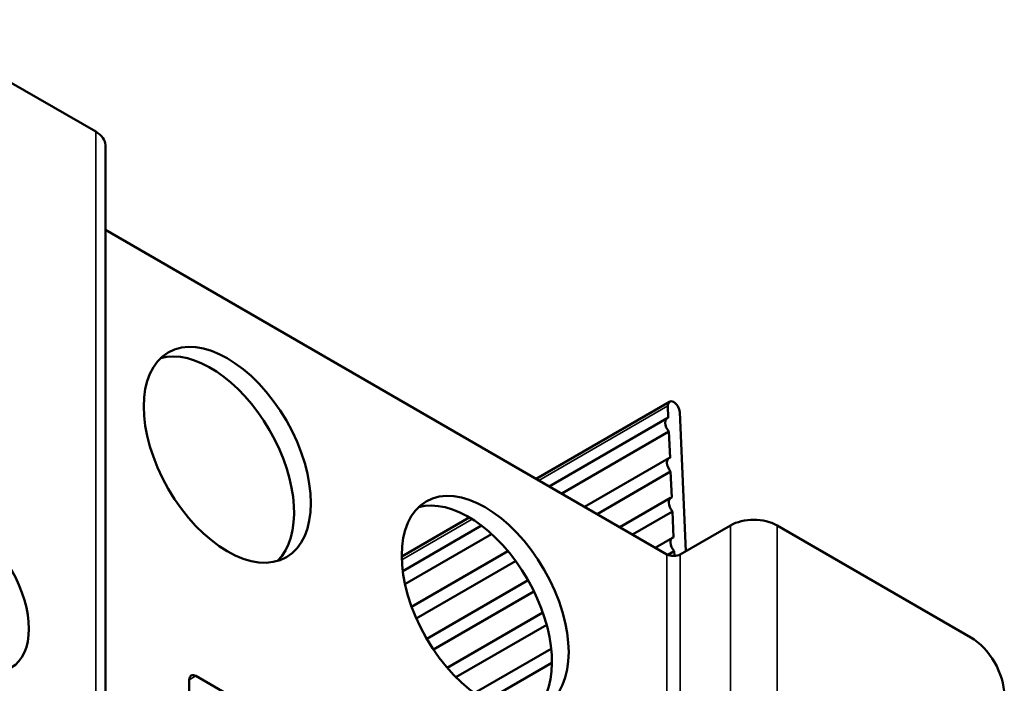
# Model space of a CAD drawing. Header units: millimetres. Extents: x 75 to 4764, y 75 to 3163.
# Tile 156 of 198: x 3520 to 3624, y 1275 to 1345. Entities that reach past the tile are written whole.
import ezdxf

# ---------------------------------------------------------------- set-up
doc = ezdxf.new("R2010")
doc.units = ezdxf.units.MM
doc.header["$LTSCALE"] = 15
doc.layers.add('Visible (ISO)', color=7, linetype='Continuous', lineweight=50)
doc.layers.add('Visible Narrow (ISO)', color=7, linetype='Continuous', lineweight=35)

msp = doc.modelspace()

# ---------------------------------------------------------------- linework, layer by layer
at = {"layer": 'Visible (ISO)'}
for p, q in [((3528.325, 1333.148), (3507.819, 1344.987)), ((3529.35, 1177.602), (3529.35, 1331.719)), ((3588.783, 1288.444), (3529.35, 1322.758)), ((3589.058, 1304.589), (3574.938, 1296.437)), ((3588.928, 1302.885), (3588.873, 1304.138)), ((3588.807, 1302.843), (3576.325, 1295.637)), ((3590.144, 1303.482), (3590.794, 1288.789)), ((3588.993, 1301.427), (3577.645, 1294.875)), ((3589.115, 1298.67), (3588.993, 1301.427)), ((3588.993, 1298.628), (3580.069, 1293.475)), ((3589.179, 1297.211), (3581.388, 1292.713)), ((3589.301, 1294.455), (3589.179, 1297.211)), ((3589.179, 1294.413), (3583.812, 1291.314)), ((3567.867, 1292.355), (3560.711, 1288.223)), ((3589.366, 1292.996), (3585.132, 1290.552)), ((3589.488, 1290.24), (3589.366, 1292.996)), ((3569.148, 1291.493), (3560.817, 1286.683)), ((3590.197, 1288.444), (3595.5, 1291.506)), ((3620.956, 1279.667), (3600.45, 1291.506)), ((3570.228, 1290.593), (3561.056, 1285.297)), ((3589.366, 1290.198), (3587.556, 1289.153)), ((3571.952, 1288.789), (3561.756, 1282.903)), ((3589.552, 1288.781), (3588.882, 1288.394)), ((3589.574, 1288.277), (3589.552, 1288.781)), ((3572.773, 1287.739), (3562.255, 1281.667)), ((3574.092, 1285.702), (3563.36, 1279.506)), ((3574.71, 1284.535), (3564.061, 1278.387)), ((3575.657, 1282.283), (3565.538, 1276.44)), ((3576.061, 1280.992), (3566.454, 1275.446)), ((3576.544, 1278.473), (3568.394, 1273.767)), ((3576.62, 1276.992), (3569.639, 1272.961)), ((3548.124, 1270.277), (3538.931, 1275.585)), ((3538.224, 1275.176), (3538.224, 1272.727))]:
    msp.add_line(p, q, dxfattribs=at)
for centre, major_axis, start_param, end_param in [((3525.85, 1331.719), (3.5, 0), 0, 0.7853982), ((3540.487, 1297.957), (-6.25, 10.825), 3.2834897, 6.1412883), ((3589.508, 1303.81), (-0.45, 0.779), 3.9793507, 7.1209433), ((3589.307, 1301.977), (-0.5, 0.866), 6.0622368, 8.1796499), ((3589.493, 1297.762), (-0.5, 0.866), 6.0622368, 8.1796499), ((3567.781, 1282.198), (-6.25, 10.825), 3.2834897, 6.1412883), ((3589.679, 1293.547), (-0.5, 0.866), 6.0622368, 8.1796499), ((3597.975, 1290.077), (3.5, 0), 0.7853982, 2.3561945), ((3589.866, 1289.332), (-0.5, 0.866), 6.0622368, 8.1796499), ((3589.49, 1288.853), (1, 0), 3.9269908, 5.4977871), ((3620.956, 1275.585), (-2.5, 4.33), 3.9269908, 5.4977871), ((3538.931, 1274.768), (-0.5, 0.866), 5.4977871, 7.0685835)]:
    msp.add_ellipse(centre, major_axis=major_axis, ratio=0.5773503, start_param=start_param, end_param=end_param, dxfattribs=at)
for centre, major_axis in [((3542.255, 1298.977), (-6.25, 10.825)), ((3569.549, 1283.219), (-6.25, 10.825)), ((3514.89, 1284.258), (-4.5, 7.794))]:
    msp.add_ellipse(centre, major_axis=major_axis, ratio=0.5773503, dxfattribs=at)
at = {"layer": 'Visible Narrow (ISO)'}
for p, q in [((3528.325, 1179.031), (3528.325, 1333.148)), ((3588.873, 1304.138), (3575.236, 1296.265)), ((3568.157, 1292.178), (3560.718, 1287.883)), ((3595.5, 1291.506), (3595.5, 1137.389)), ((3600.45, 1291.506), (3600.45, 1137.389)), ((3588.783, 1288.444), (3588.783, 1134.328)), ((3590.197, 1288.444), (3590.197, 1134.328)), ((3538.931, 1275.585), (3538.224, 1275.176))]:
    msp.add_line(p, q, dxfattribs=at)

doc.saveas('drawing.dxf')
